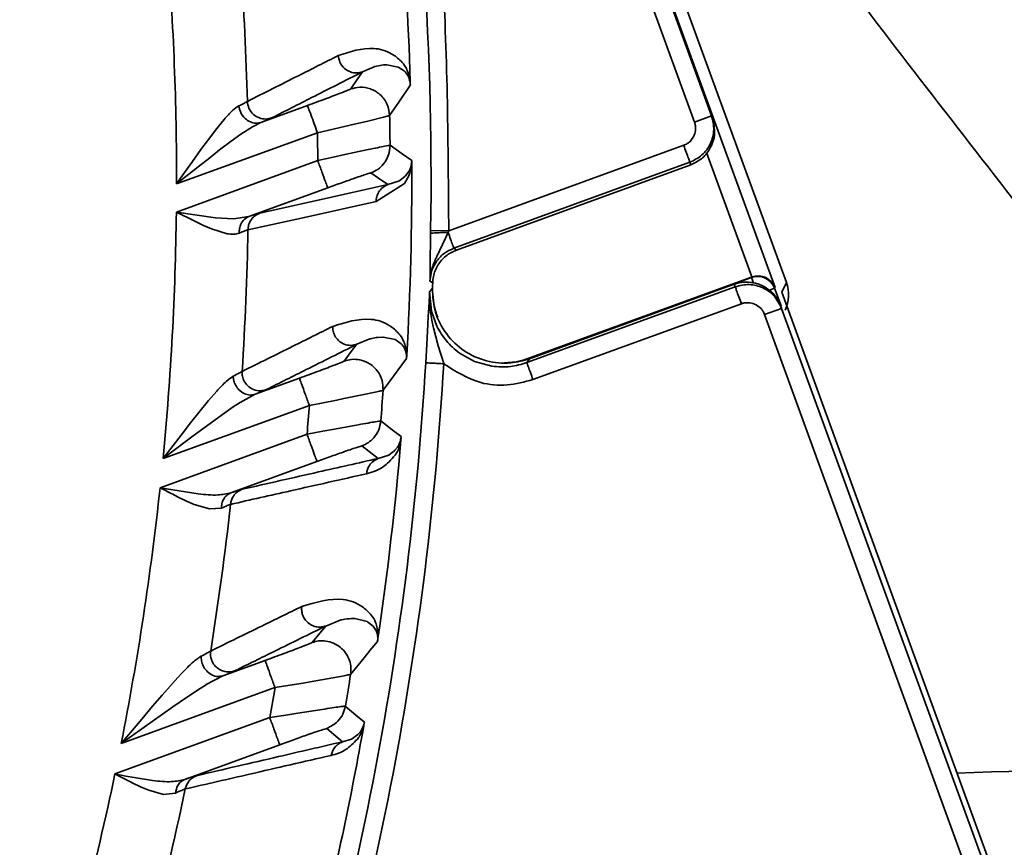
# Model space of a CAD drawing. Header units: millimetres. Extents: x -10540 to 6039, y -7467 to 6433.
# Tile 27 of 236: x -4421 to -4394, y -1933 to -1910. Entities that reach past the tile are written whole.
import ezdxf

# ---------------------------------------------------------------- set-up
doc = ezdxf.new("R2010")
doc.units = ezdxf.units.MM
doc.header["$LTSCALE"] = 8

msp = doc.modelspace()

# ---------------------------------------------------------------- linework, layer by layer
at = {"linetype": 'Continuous', "lineweight": 35}
for p, q in [((-4400.146, -1917.707), (-4434.674, -1822.842)), ((-4425.066, -1850.234), (-4400.458, -1917.843)), ((-4402.681, -1913.275), (-4423.832, -1855.162)), ((-4423.362, -1854.991), (-4402.211, -1913.104)), ((-4411.526, -1911.748), (-4411.85, -1911.889)), ((-4411.511, -1911.743), (-4411.526, -1911.748)), ((-4411.363, -1911.71), (-4411.511, -1911.743)), ((-4411.264, -1911.699), (-4411.363, -1911.71)), ((-4411.199, -1911.696), (-4411.264, -1911.699)), ((-4411.172, -1911.696), (-4411.199, -1911.696)), ((-4410.866, -1911.755), (-4411.172, -1911.696)), ((-4410.842, -1911.766), (-4410.866, -1911.755)), ((-4410.698, -1911.862), (-4410.842, -1911.767)), ((-4410.673, -1911.886), (-4410.698, -1911.862)), ((-4410.612, -1911.96), (-4410.673, -1911.885)), ((-4410.593, -1911.995), (-4410.612, -1911.963)), ((-4414.654, -1913.286), (-4413.364, -1912.816)), ((-4411.099, -1913.096), (-4411.264, -1913.142)), ((-4402.681, -1913.275), (-4402.211, -1913.104)), ((-4402.211, -1913.104), (-4402.186, -1913.172)), ((-4415.867, -1913.45), (-4415.666, -1913.206)), ((-4414.654, -1913.286), (-4414.887, -1913.404)), ((-4412.155, -1913.355), (-4412.343, -1913.398)), ((-4411.702, -1913.249), (-4412.155, -1913.355)), ((-4411.264, -1913.142), (-4411.702, -1913.249)), ((-4413.091, -1913.568), (-4416.981, -1914.984)), ((-4416.102, -1913.756), (-4415.867, -1913.45)), ((-4415.206, -1913.612), (-4415.473, -1913.806)), ((-4414.887, -1913.404), (-4415.206, -1913.612)), ((-4412.343, -1913.398), (-4413.091, -1913.568)), ((-4416.306, -1914.033), (-4416.102, -1913.756)), ((-4415.473, -1913.806), (-4415.791, -1914.046)), ((-4409.467, -1916.277), (-4402.98, -1913.916)), ((-4416.539, -1914.36), (-4416.306, -1914.033)), ((-4415.791, -1914.046), (-4416.065, -1914.259)), ((-4412.658, -1914.246), (-4412.332, -1914.175)), ((-4412.332, -1914.175), (-4411.691, -1914.037)), ((-4401.096, -1917.552), (-4402.346, -1914.118)), ((-4416.986, -1915.76), (-4413.083, -1914.339)), ((-4416.733, -1914.635), (-4416.539, -1914.36)), ((-4416.065, -1914.259), (-4416.383, -1914.51)), ((-4413.083, -1914.339), (-4412.658, -1914.246)), ((-4402.809, -1914.386), (-4409.326, -1916.758)), ((-4402.784, -1914.454), (-4409.255, -1916.809)), ((-4402.784, -1914.454), (-4402.809, -1914.386)), ((-4416.383, -1914.51), (-4416.981, -1914.984)), ((-4416.981, -1914.984), (-4416.733, -1914.635)), ((-4410.648, -1914.749), (-4410.573, -1914.652)), ((-4410.574, -1914.651), (-4410.566, -1914.636)), ((-4410.688, -1914.973), (-4411.472, -1915.467)), ((-4411.147, -1915.001), (-4410.828, -1914.894)), ((-4410.828, -1914.894), (-4410.814, -1914.886)), ((-4410.814, -1914.886), (-4410.665, -1914.766)), ((-4410.57, -1914.764), (-4410.688, -1914.973)), ((-4410.664, -1914.767), (-4410.647, -1914.749)), ((-4412.809, -1915.091), (-4414.985, -1915.883)), ((-4416.491, -1916.007), (-4416.986, -1915.76)), ((-4416.986, -1915.76), (-4415.906, -1915.916)), ((-4416.235, -1916.128), (-4416.491, -1916.007)), ((-4415.906, -1915.916), (-4415.408, -1915.943)), ((-4415.408, -1915.943), (-4414.985, -1915.883)), ((-4416.016, -1916.223), (-4416.235, -1916.128)), ((-4415.586, -1916.357), (-4416.016, -1916.223)), ((-4409.467, -1916.277), (-4409.967, -1916.269)), ((-4409.483, -1916.328), (-4409.794, -1916.983)), ((-4409.982, -1917.413), (-4409.979, -1917.12)), ((-4409.904, -1917.65), (-4409.911, -1917.854)), ((-4407.408, -1919.85), (-4401.104, -1917.555)), ((-4407.343, -1919.835), (-4401.11, -1917.567)), ((-4401.11, -1917.567), (-4401.104, -1917.555)), ((-4401.11, -1917.567), (-4401.057, -1917.711)), ((-4400.269, -1917.971), (-4400.146, -1917.707)), ((-4409.994, -1917.966), (-4409.992, -1918.257)), ((-4409.994, -1917.966), (-4409.942, -1918.498)), ((-4407.312, -1919.917), (-4401.558, -1917.823)), ((-4407.235, -1919.812), (-4401.583, -1917.754)), ((-4407.228, -1919.803), (-4401.585, -1917.749)), ((-4401.558, -1917.823), (-4401.583, -1917.754)), ((-4400.469, -1917.865), (-4400.611, -1917.917)), ((-4400.303, -1918.346), (-4400.538, -1917.979)), ((-4400.458, -1917.843), (-4400.469, -1917.865)), ((-4400.469, -1917.865), (-4400.293, -1918.349)), ((-4400.269, -1917.971), (-4393.366, -1936.936)), ((-4409.992, -1918.257), (-4409.976, -1918.466)), ((-4410.03, -1918.642), (-4410.017, -1918.403)), ((-4409.976, -1918.466), (-4409.936, -1918.747)), ((-4409.942, -1918.498), (-4409.793, -1918.914)), ((-4401.387, -1918.292), (-4407.141, -1920.387)), ((-4400.746, -1918.591), (-4400.276, -1918.42)), ((-4400.301, -1918.352), (-4400.276, -1918.42)), ((-4400.276, -1918.42), (-4394.679, -1933.798)), ((-4410.043, -1918.866), (-4410.03, -1918.642)), ((-4409.936, -1918.747), (-4409.891, -1918.962)), ((-4409.772, -1918.66), (-4409.792, -1918.607)), ((-4395.149, -1933.969), (-4400.746, -1918.591)), ((-4410.073, -1919.408), (-4410.043, -1918.866)), ((-4409.89, -1918.961), (-4409.756, -1919.453)), ((-4411.647, -1919.261), (-4412.004, -1919.412)), ((-4411.629, -1919.257), (-4411.647, -1919.262)), ((-4411.47, -1919.224), (-4411.629, -1919.257)), ((-4411.432, -1919.22), (-4411.47, -1919.224)), ((-4411.294, -1919.212), (-4411.432, -1919.22)), ((-4411.28, -1919.213), (-4411.294, -1919.212)), ((-4410.947, -1919.283), (-4411.28, -1919.213)), ((-4410.922, -1919.295), (-4410.947, -1919.283)), ((-4410.778, -1919.399), (-4410.922, -1919.296)), ((-4410.754, -1919.424), (-4410.778, -1919.399)), ((-4410.696, -1919.504), (-4410.754, -1919.423)), ((-4410.679, -1919.54), (-4410.696, -1919.506)), ((-4410.103, -1919.922), (-4410.073, -1919.408)), ((-4409.755, -1919.453), (-4409.606, -1919.945)), ((-4409.171, -1919.656), (-4408.752, -1919.889)), ((-4408.752, -1919.889), (-4408.274, -1920.018)), ((-4414.812, -1920.793), (-4413.588, -1920.347)), ((-4416.098, -1920.968), (-4415.873, -1920.71)), ((-4416.364, -1921.291), (-4416.098, -1920.968)), ((-4414.812, -1920.793), (-4415.228, -1921.019)), ((-4412.556, -1920.951), (-4413.315, -1921.099)), ((-4412.365, -1920.913), (-4412.556, -1920.951)), ((-4411.902, -1920.819), (-4412.365, -1920.913)), ((-4411.451, -1920.723), (-4411.902, -1920.819)), ((-4413.315, -1921.099), (-4417.354, -1922.569)), ((-4415.417, -1921.143), (-4415.708, -1921.346)), ((-4415.228, -1921.019), (-4415.417, -1921.143)), ((-4416.593, -1921.581), (-4416.364, -1921.291)), ((-4415.708, -1921.346), (-4416.056, -1921.597)), ((-4416.856, -1921.922), (-4416.593, -1921.581)), ((-4416.056, -1921.598), (-4416.523, -1921.943)), ((-4412.946, -1921.815), (-4412.618, -1921.753)), ((-4412.618, -1921.753), (-4411.963, -1921.633)), ((-4417.436, -1923.373), (-4413.378, -1921.896)), ((-4416.703, -1922.078), (-4417.354, -1922.569)), ((-4417.075, -1922.208), (-4416.856, -1921.922)), ((-4416.523, -1921.943), (-4416.703, -1922.078)), ((-4413.378, -1921.896), (-4412.946, -1921.815)), ((-4417.354, -1922.569), (-4417.075, -1922.208)), ((-4410.986, -1922.371), (-4410.953, -1922.339)), ((-4410.953, -1922.338), (-4410.88, -1922.251)), ((-4410.881, -1922.25), (-4410.872, -1922.236)), ((-4411.413, -1922.564), (-4411.124, -1922.469)), ((-4411.125, -1922.469), (-4411.111, -1922.461)), ((-4411.11, -1922.462), (-4410.987, -1922.37)), ((-4413.104, -1922.648), (-4415.48, -1923.513)), ((-4417.436, -1923.373), (-4416.381, -1923.545)), ((-4416.704, -1923.74), (-4416.953, -1923.62)), ((-4416.491, -1923.832), (-4416.704, -1923.74)), ((-4416.073, -1923.956), (-4416.49, -1923.832)), ((-4415.743, -1923.934), (-4416.073, -1923.956)), ((-4412.467, -1927.031), (-4412.863, -1927.191)), ((-4412.463, -1927.03), (-4412.467, -1927.031)), ((-4412.056, -1926.987), (-4412.086, -1926.986)), ((-4411.723, -1927.068), (-4412.056, -1926.987)), ((-4411.698, -1927.082), (-4411.723, -1927.068)), ((-4411.554, -1927.194), (-4411.698, -1927.082)), ((-4411.531, -1927.22), (-4411.554, -1927.194)), ((-4411.476, -1927.305), (-4411.531, -1927.22)), ((-4411.461, -1927.342), (-4411.477, -1927.307)), ((-4415.702, -1928.566), (-4414.536, -1928.141)), ((-4416.945, -1928.613), (-4416.823, -1928.483)), ((-4415.702, -1928.566), (-4416.16, -1928.81)), ((-4412.355, -1928.565), (-4412.821, -1928.65)), ((-4417.38, -1929.103), (-4416.945, -1928.613)), ((-4416.16, -1928.811), (-4416.373, -1928.945)), ((-4413.489, -1928.765), (-4414.263, -1928.893)), ((-4413.295, -1928.732), (-4413.489, -1928.765)), ((-4412.821, -1928.65), (-4413.295, -1928.732)), ((-4414.263, -1928.893), (-4418.511, -1930.439)), ((-4417.642, -1929.408), (-4417.38, -1929.103)), ((-4416.373, -1928.945), (-4416.88, -1929.286)), ((-4417.943, -1929.763), (-4417.642, -1929.408)), ((-4416.88, -1929.286), (-4417.08, -1929.424)), ((-4417.08, -1929.424), (-4418.511, -1930.439)), ((-4414.407, -1929.72), (-4413.968, -1929.65)), ((-4413.968, -1929.65), (-4413.635, -1929.598)), ((-4413.635, -1929.598), (-4412.965, -1929.494)), ((-4418.681, -1931.276), (-4414.407, -1929.72)), ((-4418.195, -1930.064), (-4417.943, -1929.763)), ((-4418.511, -1930.439), (-4418.195, -1930.064)), ((-4412.125, -1930.298), (-4412.01, -1930.217)), ((-4412.009, -1930.217), (-4411.977, -1930.188)), ((-4411.978, -1930.188), (-4411.907, -1930.11)), ((-4411.907, -1930.109), (-4411.898, -1930.097)), ((-4414.134, -1930.472), (-4416.754, -1931.426)), ((-4412.397, -1930.389), (-4412.152, -1930.312)), ((-4412.153, -1930.312), (-4412.125, -1930.297)), ((-4418.681, -1931.276), (-4418.383, -1931.334)), ((-4418.382, -1931.334), (-4418.155, -1931.378)), ((-4417.96, -1931.638), (-4418.205, -1931.521)), ((-4418.155, -1931.378), (-4417.644, -1931.46)), ((-4417.75, -1931.726), (-4417.96, -1931.638)), ((-4417.34, -1931.84), (-4417.75, -1931.726)), ((-4417.01, -1931.805), (-4417.34, -1931.84))]:
    msp.add_line(p, q, dxfattribs=at)
at = {"linetype": 'Continuous', "lineweight": 35, "flags": 128}
for points in [[(-4412.172, -1912.361), (-4411.991, -1912.096), (-4411.85, -1911.889)], [(-4410.526, -1912.248), (-4410.846, -1912.723), (-4411.099, -1913.096)], [(-4411.086, -1913.917), (-4410.752, -1914.152), (-4410.489, -1914.336)], [(-4411.147, -1915.001), (-4411.407, -1914.82), (-4411.613, -1914.677)], [(-4414.686, -1915.791), (-4412.703, -1915.348), (-4411.147, -1915.001)], [(-4411.472, -1915.467), (-4413.452, -1915.906), (-4415.01, -1916.252)], [(-4409.326, -1916.758), (-4409.287, -1916.787), (-4409.255, -1916.809)], [(-4409.913, -1917.716), (-4409.953, -1917.688), (-4409.984, -1917.665)], [(-4409.994, -1917.966), (-4409.951, -1917.909), (-4409.918, -1917.863)], [(-4412.352, -1919.875), (-4412.157, -1919.615), (-4412.004, -1919.412)], [(-4410.631, -1919.805), (-4410.993, -1920.295), (-4411.28, -1920.681)], [(-4407.228, -1919.803), (-4407.608, -1919.9), (-4407.94, -1919.923)], [(-4407.235, -1919.812), (-4407.278, -1919.871), (-4407.312, -1919.917)], [(-4411.342, -1921.529), (-4411.028, -1921.771), (-4410.781, -1921.96)], [(-4411.413, -1922.564), (-4411.666, -1922.371), (-4411.866, -1922.219)], [(-4413.239, -1927.647), (-4413.028, -1927.391), (-4412.863, -1927.191)], [(-4412.322, -1929.405), (-4412.027, -1929.653), (-4411.796, -1929.848)], [(-4412.397, -1930.389), (-4412.643, -1930.183), (-4412.836, -1930.021)]]:
    msp.add_lwpolyline(points, dxfattribs=at)
at = {"color": 4}
msp.add_circle((-4390.826, -2053.666), 496.895, dxfattribs=at)
at = {"linetype": 'Continuous', "lineweight": 35}
for centre, radius, start, end in [((-4497.359, -1914.829), 87.404, 359.05628, 20), ((-4497.359, -1914.829), 86.872, 1.75985, 5.14653), ((-4497.359, -1914.829), 80.378, 359.88981, 4.58601), ((-4497.359, -1914.829), 82.361, 1.47822, 4.11444), ((-4497.359, -1914.829), 86.278, 0.60564, 1.15109), ((-4497.359, -1914.829), 84.278, 0.33308, 0.85759), ((-4497.359, -1914.829), 86.872, 356.77339, 0.2661), ((-4497.359, -1914.829), 80.378, 354.47436, 359.33644), ((-4497.359, -1914.829), 82.361, 356.28746, 359.01031), ((-4400.939, -1918.037), 0.5, 20.0204, 109.9796), ((-4407.913, -1917.923), 2, 178.0188, 200), ((-4497.359, -1914.829), 87.404, 341.78945, 356.65967), ((-4497.359, -1914.829), 87.904, 341.78945, 356.65967), ((-4497.359, -1914.829), 86.278, 355.54609, 356.11098), ((-4497.359, -1914.829), 84.278, 355.19002, 355.73385), ((-4497.359, -1914.829), 86.872, 351.59195, 355.23208), ((-4497.359, -1914.829), 80.378, 348.80159, 353.89815), ((-4497.359, -1914.829), 82.361, 350.88059, 353.72481), ((-4497.359, -1914.829), 86.278, 350.27393, 350.86565), ((-4497.359, -1914.829), 84.278, 349.82327, 350.3939), ((-4497.359, -1914.829), 86.872, 346.14216, 349.98451), ((-4497.359, -1914.829), 80.378, 342.76457, 348.19321), ((-4390.826, -2053.666), 122.5, 85.02152, 92.15608), ((-4497.359, -1914.829), 82.361, 345.17202, 348.18582)]:
    msp.add_arc(centre, radius, start, end, dxfattribs=at)
for centre, major_axis, ratio, start_param, end_param in [((-4401.241, -1918.694), (-0.342, 0.94), 0.999848, 4.712389, 6.283185), ((-4400.933, -1918.025), (-0.211, -0.453), 0.999695, 3.909691, 3.926839), ((-4400.928, -1918.014), (0.501, -0.022), 0.975619, 0.401502, 1.954846), ((-4401.085, -1918.049), (0.423, 0.907), 0.999695, 4.712389, 5.497939)]:
    msp.add_ellipse(centre, major_axis=major_axis, ratio=ratio, start_param=start_param, end_param=end_param, dxfattribs=at)
for points, knots in [([(-4414.756, -1884.764), (-4413.813, -1887.613), (-4411.926, -1893.31), (-4410.359, -1901.533), (-4409.513, -1909.206), (-4409.482, -1913.92), (-4409.467, -1916.277)], [0, 0, 0, 0, 0.2799798, 0.559959, 0.7799796, 1, 1, 1, 1]), ([(-4393.893, -1915.394), (-4395.716, -1913.052), (-4399.362, -1908.367), (-4404.248, -1901.457), (-4407.18, -1896.814), (-4408.526, -1894.681)], [0, 0, 0, 0, 0.350916, 0.701824, 1, 1, 1, 1]), ([(-4415.025, -1912.705), (-4414.556, -1912.468), (-4413.718, -1912.045), (-4412.883, -1911.624), (-4412.516, -1911.439)], [0, 0, 0, 0, 0.56, 1, 1, 1, 1]), ([(-4412.516, -1911.439), (-4412.191, -1911.33), (-4411.703, -1911.167), (-4411.119, -1911.318), (-4410.824, -1911.544), (-4410.674, -1911.714), (-4410.599, -1911.879), (-4410.562, -1911.986), (-4410.541, -1912.063), (-4410.533, -1912.127), (-4410.529, -1912.158)], [0, 0, 0, 0, 0.499682, 0.749328, 0.874501, 0.937232, 0.968528, 0.984275, 0.992093, 1, 1, 1, 1]), ([(-4411.85, -1911.889), (-4411.902, -1911.902), (-4412.011, -1911.93), (-4412.188, -1911.899), (-4412.357, -1911.8), (-4412.484, -1911.637), (-4412.506, -1911.502), (-4412.516, -1911.439)], [0, 0, 0, 0, 0.172518, 0.364317, 0.565169, 0.794776, 1, 1, 1, 1]), ([(-4411.85, -1911.889), (-4412.317, -1912.126), (-4413.151, -1912.55), (-4413.99, -1912.975), (-4414.359, -1913.162)], [0, 0, 0, 0, 0.56, 1, 1, 1, 1]), ([(-4410.526, -1912.248), (-4410.526, -1912.243), (-4410.527, -1912.231), (-4410.529, -1912.206), (-4410.535, -1912.158), (-4410.557, -1912.064), (-4410.577, -1912.025), (-4410.593, -1911.995)], [0, 0, 0, 0, 0.023086, 0.048094, 0.109795, 0.300797, 1, 1, 1, 1]), ([(-4410.528, -1912.161), (-4410.528, -1912.178), (-4410.527, -1912.209), (-4410.527, -1912.235), (-4410.526, -1912.248)], [0, 0, 0, 0, 0.513511, 1, 1, 1, 1]), ([(-4413.364, -1912.816), (-4413.196, -1912.755), (-4412.859, -1912.631), (-4412.468, -1912.483), (-4412.223, -1912.387), (-4412.189, -1912.369), (-4412.172, -1912.361)], [0, 0, 0, 0, 0.279827, 0.559175, 0.779396, 1, 1, 1, 1]), ([(-4412.172, -1912.361), (-4412.088, -1912.339), (-4411.909, -1912.292), (-4411.619, -1912.344), (-4411.345, -1912.505), (-4411.142, -1912.773), (-4411.113, -1912.993), (-4411.099, -1913.096)], [0, 0, 0, 0, 0.1721339, 0.3640597, 0.5653161, 0.7951789, 1, 1, 1, 1]), ([(-4415.666, -1913.206), (-4415.587, -1913.115), (-4415.445, -1912.95), (-4415.317, -1912.865), (-4415.261, -1912.827)], [0, 0, 0, 0, 0.55565, 1, 1, 1, 1]), ([(-4415.261, -1912.827), (-4415.204, -1912.799), (-4415.093, -1912.744), (-4415.048, -1912.717), (-4415.025, -1912.705)], [0, 0, 0, 0, 0.507907, 1, 1, 1, 1]), ([(-4414.654, -1913.286), (-4414.698, -1913.296), (-4414.793, -1913.318), (-4414.948, -1913.281), (-4415.1, -1913.18), (-4415.22, -1913.019), (-4415.248, -1912.888), (-4415.261, -1912.827)], [0, 0, 0, 0, 0.172993, 0.364634, 0.564988, 0.794278, 1, 1, 1, 1]), ([(-4414.359, -1913.162), (-4414.411, -1913.175), (-4414.521, -1913.203), (-4414.7, -1913.171), (-4414.87, -1913.071), (-4414.996, -1912.905), (-4415.016, -1912.769), (-4415.025, -1912.705)], [0, 0, 0, 0, 0.1723, 0.364171, 0.565252, 0.795005, 1, 1, 1, 1]), ([(-4413.364, -1912.816), (-4413.359, -1912.831), (-4413.348, -1912.862), (-4413.274, -1913.065), (-4413.182, -1913.316), (-4413.12, -1913.486), (-4413.091, -1913.568)], [0, 0, 0, 0, 0.270482, 0.562372, 0.789516, 1, 1, 1, 1]), ([(-4414.359, -1913.162), (-4414.391, -1913.177), (-4414.449, -1913.204), (-4414.591, -1913.261), (-4414.654, -1913.286)], [0, 0, 0, 0, 0.559592, 1, 1, 1, 1]), ([(-4402.186, -1913.172), (-4402.154, -1913.314), (-4402.088, -1913.603), (-4402.228, -1914.007), (-4402.474, -1914.305), (-4402.682, -1914.405), (-4402.784, -1914.454)], [0, 0, 0, 0, 0.274403, 0.560912, 0.785233, 1, 1, 1, 1]), ([(-4402.651, -1913.465), (-4402.652, -1913.428), (-4402.653, -1913.363), (-4402.672, -1913.302), (-4402.681, -1913.275)], [0, 0, 0, 0, 0.568067, 1, 1, 1, 1]), ([(-4402.815, -1913.817), (-4402.765, -1913.759), (-4402.676, -1913.657), (-4402.659, -1913.524), (-4402.651, -1913.465)], [0, 0, 0, 0, 0.5596658, 1, 1, 1, 1]), ([(-4411.691, -1914.037), (-4411.599, -1914.018), (-4411.42, -1913.98), (-4411.167, -1913.929), (-4411.118, -1913.922), (-4411.086, -1913.917)], [0, 0, 0, 0, 0.26236, 0.516628, 1, 1, 1, 1]), ([(-4411.086, -1913.917), (-4411.094, -1914.008), (-4411.11, -1914.192), (-4411.243, -1914.421), (-4411.417, -1914.589), (-4411.548, -1914.648), (-4411.613, -1914.677)], [0, 0, 0, 0, 0.274066, 0.561458, 0.785934, 1, 1, 1, 1]), ([(-4402.98, -1913.916), (-4402.947, -1913.902), (-4402.887, -1913.877), (-4402.837, -1913.835), (-4402.815, -1913.817)], [0, 0, 0, 0, 0.551602, 1, 1, 1, 1]), ([(-4402.98, -1913.916), (-4402.956, -1913.982), (-4402.906, -1914.119), (-4402.849, -1914.275), (-4402.815, -1914.368), (-4402.811, -1914.38), (-4402.809, -1914.386)], [0, 0, 0, 0, 0.270482, 0.562372, 0.789516, 1, 1, 1, 1]), ([(-4413.083, -1914.339), (-4413.044, -1914.445), (-4412.964, -1914.664), (-4412.873, -1914.915), (-4412.819, -1915.063), (-4412.812, -1915.082), (-4412.809, -1915.091)], [0, 0, 0, 0, 0.270482, 0.562372, 0.789516, 1, 1, 1, 1]), ([(-4410.488, -1914.427), (-4410.492, -1914.457), (-4410.499, -1914.529), (-4410.527, -1914.652), (-4410.552, -1914.716), (-4410.57, -1914.764)], [0, 0, 0, 0, 0.163716, 0.380408, 1, 1, 1, 1]), ([(-4410.565, -1914.636), (-4410.55, -1914.605), (-4410.529, -1914.559), (-4410.505, -1914.485), (-4410.494, -1914.425), (-4410.491, -1914.383), (-4410.489, -1914.356), (-4410.489, -1914.342), (-4410.489, -1914.336)], [0, 0, 0, 0, 0.530693, 0.787921, 0.90634, 0.95681, 0.978945, 1, 1, 1, 1]), ([(-4410.489, -1914.336), (-4410.489, -1914.349), (-4410.489, -1914.377), (-4410.488, -1914.409), (-4410.488, -1914.426)], [0, 0, 0, 0, 0.484421, 1, 1, 1, 1]), ([(-4411.613, -1914.677), (-4411.639, -1914.684), (-4411.693, -1914.697), (-4412.024, -1914.81), (-4412.412, -1914.947), (-4412.676, -1915.043), (-4412.809, -1915.091)], [0, 0, 0, 0, 0.279404, 0.559017, 0.779187, 1, 1, 1, 1]), ([(-4411.147, -1915.001), (-4411.197, -1915.025), (-4411.299, -1915.074), (-4411.402, -1915.199), (-4411.461, -1915.335), (-4411.468, -1915.423), (-4411.472, -1915.467)], [0, 0, 0, 0, 0.274231, 0.561417, 0.785769, 1, 1, 1, 1]), ([(-4414.686, -1915.791), (-4414.735, -1915.815), (-4414.836, -1915.863), (-4414.939, -1915.987), (-4414.999, -1916.121), (-4415.006, -1916.209), (-4415.01, -1916.252)], [0, 0, 0, 0, 0.274324, 0.561394, 0.785675, 1, 1, 1, 1]), ([(-4414.985, -1915.883), (-4414.906, -1915.857), (-4414.765, -1915.811), (-4414.71, -1915.797), (-4414.686, -1915.791)], [0, 0, 0, 0, 0.560347, 1, 1, 1, 1]), ([(-4414.985, -1915.883), (-4415.029, -1915.906), (-4415.119, -1915.952), (-4415.205, -1916.076), (-4415.25, -1916.212), (-4415.25, -1916.301), (-4415.25, -1916.345)], [0, 0, 0, 0, 0.273958, 0.561486, 0.786042, 1, 1, 1, 1]), ([(-4415.25, -1916.345), (-4415.298, -1916.358), (-4415.394, -1916.383), (-4415.521, -1916.366), (-4415.586, -1916.357)], [0, 0, 0, 0, 0.491522, 1, 1, 1, 1]), ([(-4415.01, -1916.252), (-4415.033, -1916.259), (-4415.079, -1916.275), (-4415.193, -1916.321), (-4415.25, -1916.345)], [0, 0, 0, 0, 0.493741, 1, 1, 1, 1]), ([(-4409.979, -1917.12), (-4409.978, -1917.004), (-4409.975, -1916.776), (-4409.97, -1916.497), (-4409.968, -1916.359)], [0, 0, 0, 0, 0.508354, 1, 1, 1, 1]), ([(-4409.968, -1916.359), (-4409.968, -1916.342), (-4409.967, -1916.312), (-4409.967, -1916.282), (-4409.967, -1916.269)], [0, 0, 0, 0, 0.560049, 1, 1, 1, 1]), ([(-4409.483, -1916.328), (-4409.551, -1916.328), (-4409.694, -1916.327), (-4409.855, -1916.335), (-4409.95, -1916.346), (-4409.962, -1916.355), (-4409.968, -1916.359)], [0, 0, 0, 0, 0.270859, 0.562275, 0.789139, 1, 1, 1, 1]), ([(-4409.467, -1916.277), (-4409.47, -1916.287), (-4409.475, -1916.304), (-4409.481, -1916.321), (-4409.483, -1916.328)], [0, 0, 0, 0, 0.5599974, 1, 1, 1, 1]), ([(-4409.483, -1916.328), (-4409.46, -1916.391), (-4409.413, -1916.519), (-4409.362, -1916.66), (-4409.332, -1916.742), (-4409.328, -1916.753), (-4409.326, -1916.758)], [0, 0, 0, 0, 0.274843, 0.566264, 0.791249, 1, 1, 1, 1]), ([(-4409.326, -1916.758), (-4409.417, -1916.8), (-4409.598, -1916.883), (-4409.803, -1917.104), (-4409.949, -1917.368), (-4409.972, -1917.566), (-4409.984, -1917.665)], [0, 0, 0, 0, 0.250222, 0.499981, 0.749798, 1, 1, 1, 1]), ([(-4409.255, -1916.809), (-4409.357, -1916.858), (-4409.561, -1916.956), (-4409.782, -1917.22), (-4409.893, -1917.487), (-4409.908, -1917.657), (-4409.913, -1917.716)], [0, 0, 0, 0, 0.283663, 0.567328, 0.85097, 1, 1, 1, 1]), ([(-4409.794, -1916.983), (-4409.842, -1917.084), (-4409.944, -1917.3), (-4409.97, -1917.539), (-4409.984, -1917.665)], [0, 0, 0, 0, 0.470593, 1, 1, 1, 1]), ([(-4409.984, -1917.665), (-4409.983, -1917.62), (-4409.983, -1917.539), (-4409.982, -1917.451), (-4409.982, -1917.413)], [0, 0, 0, 0, 0.565796, 1, 1, 1, 1]), ([(-4401.02, -1917.727), (-4401.095, -1917.709), (-4401.284, -1917.664), (-4401.472, -1917.717), (-4401.585, -1917.749)], [0, 0, 0, 0, 0.400198, 1, 1, 1, 1]), ([(-4410.017, -1918.403), (-4410.013, -1918.325), (-4410.005, -1918.178), (-4409.998, -1918.034), (-4409.994, -1917.966)], [0, 0, 0, 0, 0.525751, 1, 1, 1, 1]), ([(-4409.918, -1917.863), (-4409.903, -1918.089), (-4409.875, -1918.54), (-4409.551, -1919.15), (-4409.059, -1919.623), (-4408.436, -1919.902), (-4407.797, -1919.968), (-4407.408, -1919.86), (-4407.235, -1919.812)], [0, 0, 0, 0, 0.1726092, 0.3452208, 0.5177753, 0.6902817, 0.8627923, 1, 1, 1, 1]), ([(-4401.387, -1918.292), (-4401.411, -1918.226), (-4401.461, -1918.089), (-4401.518, -1917.933), (-4401.551, -1917.84), (-4401.556, -1917.828), (-4401.558, -1917.823)], [0, 0, 0, 0, 0.270482, 0.562372, 0.789516, 1, 1, 1, 1]), ([(-4401.197, -1918.263), (-4401.234, -1918.263), (-4401.298, -1918.264), (-4401.36, -1918.284), (-4401.387, -1918.292)], [0, 0, 0, 0, 0.568071, 1, 1, 1, 1]), ([(-4400.845, -1918.427), (-4400.902, -1918.377), (-4401.004, -1918.288), (-4401.138, -1918.27), (-4401.197, -1918.263)], [0, 0, 0, 0, 0.559682, 1, 1, 1, 1]), ([(-4400.746, -1918.591), (-4400.76, -1918.558), (-4400.785, -1918.499), (-4400.827, -1918.449), (-4400.845, -1918.427)], [0, 0, 0, 0, 0.551606, 1, 1, 1, 1]), ([(-4412.67, -1918.918), (-4412.315, -1918.805), (-4411.782, -1918.636), (-4411.176, -1918.816), (-4410.883, -1919.063), (-4410.74, -1919.245), (-4410.675, -1919.42), (-4410.645, -1919.531), (-4410.63, -1919.613), (-4410.627, -1919.681), (-4410.625, -1919.715)], [0, 0, 0, 0, 0.499635, 0.749381, 0.874463, 0.936942, 0.968305, 0.984187, 0.99207, 1, 1, 1, 1]), ([(-4415.171, -1920.162), (-4414.703, -1919.929), (-4413.866, -1919.514), (-4413.036, -1919.1), (-4412.67, -1918.918)], [0, 0, 0, 0, 0.56, 1, 1, 1, 1]), ([(-4412.004, -1919.412), (-4412.058, -1919.425), (-4412.172, -1919.454), (-4412.357, -1919.417), (-4412.512, -1919.319), (-4412.613, -1919.187), (-4412.665, -1919.052), (-4412.669, -1918.961), (-4412.67, -1918.918)], [0, 0, 0, 0, 0.170814, 0.362711, 0.564654, 0.721006, 0.867588, 1, 1, 1, 1]), ([(-4409.793, -1918.914), (-4409.714, -1919.055), (-4409.552, -1919.34), (-4409.299, -1919.55), (-4409.171, -1919.656)], [0, 0, 0, 0, 0.492471, 1, 1, 1, 1]), ([(-4412.004, -1919.412), (-4412.469, -1919.645), (-4413.3, -1920.061), (-4414.137, -1920.48), (-4414.505, -1920.664)], [0, 0, 0, 0, 0.56, 1, 1, 1, 1]), ([(-4410.631, -1919.805), (-4410.63, -1919.799), (-4410.63, -1919.787), (-4410.629, -1919.761), (-4410.631, -1919.711), (-4410.646, -1919.613), (-4410.664, -1919.572), (-4410.679, -1919.54)], [0, 0, 0, 0, 0.022435, 0.046853, 0.107707, 0.298265, 1, 1, 1, 1]), ([(-4413.588, -1920.347), (-4413.416, -1920.284), (-4413.072, -1920.158), (-4412.667, -1920.005), (-4412.407, -1919.903), (-4412.37, -1919.885), (-4412.352, -1919.875)], [0, 0, 0, 0, 0.2802851, 0.5602349, 0.7800425, 1, 1, 1, 1]), ([(-4411.28, -1920.681), (-4411.283, -1920.59), (-4411.289, -1920.398), (-4411.431, -1920.124), (-4411.655, -1919.928), (-4411.909, -1919.834), (-4412.142, -1919.817), (-4412.284, -1919.856), (-4412.352, -1919.875)], [0, 0, 0, 0, 0.1703917, 0.3624133, 0.5647877, 0.7214046, 0.8679637, 1, 1, 1, 1]), ([(-4410.625, -1919.719), (-4410.626, -1919.735), (-4410.628, -1919.766), (-4410.63, -1919.792), (-4410.631, -1919.805)], [0, 0, 0, 0, 0.51307, 1, 1, 1, 1]), ([(-4415.418, -1920.294), (-4415.359, -1920.264), (-4415.242, -1920.204), (-4415.194, -1920.176), (-4415.171, -1920.162)], [0, 0, 0, 0, 0.509464, 1, 1, 1, 1]), ([(-4414.505, -1920.664), (-4414.559, -1920.678), (-4414.674, -1920.707), (-4414.861, -1920.669), (-4415.016, -1920.569), (-4415.117, -1920.434), (-4415.168, -1920.298), (-4415.17, -1920.206), (-4415.171, -1920.162)], [0, 0, 0, 0, 0.170541, 0.362519, 0.56474, 0.721263, 0.867831, 1, 1, 1, 1]), ([(-4410.103, -1919.922), (-4410.094, -1919.923), (-4410.073, -1919.924), (-4409.938, -1919.932), (-4409.772, -1919.941), (-4409.659, -1919.948), (-4409.604, -1919.951)], [0, 0, 0, 0, 0.270482, 0.562372, 0.789516, 1, 1, 1, 1]), ([(-4407.141, -1920.387), (-4407.377, -1920.45), (-4407.849, -1920.576), (-4408.742, -1920.498), (-4409.277, -1920.159), (-4409.604, -1919.951)], [0, 0, 0, 0, 0.280731, 0.560872, 1, 1, 1, 1]), ([(-4408.274, -1920.018), (-4408.103, -1920.031), (-4407.776, -1920.055), (-4407.461, -1919.962), (-4407.312, -1919.917)], [0, 0, 0, 0, 0.523558, 1, 1, 1, 1]), ([(-4407.141, -1920.387), (-4407.165, -1920.321), (-4407.215, -1920.184), (-4407.272, -1920.027), (-4407.305, -1919.935), (-4407.31, -1919.923), (-4407.312, -1919.917)], [0, 0, 0, 0, 0.270482, 0.562372, 0.789516, 1, 1, 1, 1]), ([(-4415.873, -1920.71), (-4415.783, -1920.61), (-4415.623, -1920.433), (-4415.481, -1920.336), (-4415.418, -1920.294)], [0, 0, 0, 0, 0.560212, 1, 1, 1, 1]), ([(-4414.812, -1920.793), (-4414.858, -1920.803), (-4414.955, -1920.825), (-4415.116, -1920.782), (-4415.254, -1920.684), (-4415.349, -1920.554), (-4415.404, -1920.424), (-4415.414, -1920.336), (-4415.418, -1920.294)], [0, 0, 0, 0, 0.171477, 0.363177, 0.564446, 0.720382, 0.866997, 1, 1, 1, 1]), ([(-4413.315, -1921.099), (-4413.353, -1920.993), (-4413.433, -1920.774), (-4413.524, -1920.524), (-4413.578, -1920.376), (-4413.585, -1920.356), (-4413.588, -1920.347)], [0, 0, 0, 0, 0.270482, 0.562372, 0.789516, 1, 1, 1, 1]), ([(-4414.505, -1920.664), (-4414.54, -1920.68), (-4414.601, -1920.708), (-4414.748, -1920.767), (-4414.812, -1920.793)], [0, 0, 0, 0, 0.560322, 1, 1, 1, 1]), ([(-4411.28, -1920.681), (-4411.289, -1920.684), (-4411.307, -1920.691), (-4411.403, -1920.712), (-4411.451, -1920.723)], [0, 0, 0, 0, 0.491577, 1, 1, 1, 1]), ([(-4411.963, -1921.633), (-4411.868, -1921.616), (-4411.683, -1921.584), (-4411.424, -1921.538), (-4411.375, -1921.533), (-4411.342, -1921.529)], [0, 0, 0, 0, 0.265567, 0.520761, 1, 1, 1, 1]), ([(-4411.342, -1921.529), (-4411.356, -1921.612), (-4411.385, -1921.782), (-4411.518, -1921.987), (-4411.684, -1922.137), (-4411.806, -1922.192), (-4411.866, -1922.219)], [0, 0, 0, 0, 0.2748967, 0.5612501, 0.7851031, 1, 1, 1, 1]), ([(-4413.378, -1921.896), (-4413.34, -1922.002), (-4413.26, -1922.221), (-4413.169, -1922.471), (-4413.115, -1922.619), (-4413.108, -1922.639), (-4413.104, -1922.648)], [0, 0, 0, 0, 0.270482, 0.562372, 0.789516, 1, 1, 1, 1]), ([(-4410.788, -1922.051), (-4410.796, -1922.091), (-4410.849, -1922.345), (-4411.021, -1922.566), (-4411.325, -1922.874), (-4411.582, -1922.945), (-4411.735, -1922.987)], [0, 0, 0, 0, 0.0241737, 0.1564318, 0.4944293, 1, 1, 1, 1]), ([(-4410.871, -1922.237), (-4410.856, -1922.208), (-4410.834, -1922.166), (-4410.806, -1922.097), (-4410.792, -1922.041), (-4410.786, -1922.003), (-4410.783, -1921.979), (-4410.782, -1921.966), (-4410.781, -1921.96)], [0, 0, 0, 0, 0.5299563, 0.7872923, 0.905085, 0.955785, 0.978371, 1, 1, 1, 1]), ([(-4410.781, -1921.96), (-4410.782, -1921.974), (-4410.784, -1922.001), (-4410.787, -1922.033), (-4410.788, -1922.05)], [0, 0, 0, 0, 0.484591, 1, 1, 1, 1]), ([(-4411.866, -1922.219), (-4411.895, -1922.226), (-4411.952, -1922.24), (-4412.3, -1922.36), (-4412.699, -1922.501), (-4412.969, -1922.599), (-4413.104, -1922.648)], [0, 0, 0, 0, 0.278986, 0.558173, 0.778846, 1, 1, 1, 1]), ([(-4415.17, -1923.416), (-4414.467, -1923.257), (-4413.213, -1922.972), (-4411.963, -1922.688), (-4411.413, -1922.564)], [0, 0, 0, 0, 0.56, 1, 1, 1, 1]), ([(-4411.413, -1922.564), (-4411.459, -1922.586), (-4411.554, -1922.631), (-4411.654, -1922.743), (-4411.716, -1922.865), (-4411.729, -1922.947), (-4411.735, -1922.987)], [0, 0, 0, 0, 0.275035, 0.561216, 0.784965, 1, 1, 1, 1]), ([(-4411.735, -1922.987), (-4412.435, -1923.144), (-4413.685, -1923.425), (-4414.94, -1923.707), (-4415.491, -1923.832)], [0, 0, 0, 0, 0.5600002, 1, 1, 1, 1]), ([(-4416.953, -1923.62), (-4417.011, -1923.591), (-4417.17, -1923.51), (-4417.333, -1923.426), (-4417.436, -1923.373)], [0, 0, 0, 0, 0.363796, 1, 1, 1, 1]), ([(-4415.17, -1923.416), (-4415.216, -1923.438), (-4415.31, -1923.482), (-4415.408, -1923.592), (-4415.471, -1923.712), (-4415.485, -1923.792), (-4415.491, -1923.832)], [0, 0, 0, 0, 0.275163, 0.561184, 0.784837, 1, 1, 1, 1]), ([(-4415.48, -1923.513), (-4415.398, -1923.486), (-4415.253, -1923.438), (-4415.195, -1923.423), (-4415.17, -1923.416)], [0, 0, 0, 0, 0.5603954, 1, 1, 1, 1]), ([(-4416.381, -1923.545), (-4416.194, -1923.563), (-4415.86, -1923.596), (-4415.596, -1923.538), (-4415.48, -1923.513)], [0, 0, 0, 0, 0.558576, 1, 1, 1, 1]), ([(-4415.48, -1923.513), (-4415.521, -1923.533), (-4415.604, -1923.575), (-4415.687, -1923.687), (-4415.735, -1923.81), (-4415.74, -1923.893), (-4415.743, -1923.934)], [0, 0, 0, 0, 0.274714, 0.561296, 0.785286, 1, 1, 1, 1]), ([(-4415.491, -1923.832), (-4415.515, -1923.84), (-4415.564, -1923.857), (-4415.682, -1923.908), (-4415.743, -1923.934)], [0, 0, 0, 0, 0.491763, 1, 1, 1, 1]), ([(-4413.525, -1926.652), (-4413.135, -1926.535), (-4412.55, -1926.36), (-4411.924, -1926.574), (-4411.634, -1926.841), (-4411.499, -1927.037), (-4411.446, -1927.22), (-4411.425, -1927.335), (-4411.416, -1927.42), (-4411.419, -1927.491), (-4411.421, -1927.527)], [0, 0, 0, 0, 0.499735, 0.749638, 0.874741, 0.937364, 0.9686, 0.984294, 0.992083, 1, 1, 1, 1]), ([(-4416.039, -1927.883), (-4415.568, -1927.652), (-4414.726, -1927.241), (-4413.892, -1926.832), (-4413.525, -1926.652)], [0, 0, 0, 0, 0.559999, 1, 1, 1, 1]), ([(-4412.863, -1927.191), (-4412.899, -1927.201), (-4412.974, -1927.223), (-4413.099, -1927.22), (-4413.228, -1927.185), (-4413.347, -1927.113), (-4413.442, -1927.011), (-4413.503, -1926.891), (-4413.532, -1926.769), (-4413.527, -1926.689), (-4413.525, -1926.652)], [0, 0, 0, 0, 0.110459, 0.232498, 0.363694, 0.5, 0.636306, 0.767502, 0.889541, 1, 1, 1, 1]), ([(-4412.863, -1927.191), (-4413.33, -1927.422), (-4414.165, -1927.834), (-4415.008, -1928.249), (-4415.379, -1928.431)], [0, 0, 0, 0, 0.56, 1, 1, 1, 1]), ([(-4412.086, -1926.986), (-4412.17, -1926.988), (-4412.279, -1926.991), (-4412.405, -1927.016), (-4412.447, -1927.026), (-4412.463, -1927.03)], [0, 0, 0, 0, 0.667657, 0.875732, 1, 1, 1, 1]), ([(-4411.434, -1927.616), (-4411.433, -1927.61), (-4411.431, -1927.597), (-4411.429, -1927.571), (-4411.426, -1927.519), (-4411.433, -1927.419), (-4411.449, -1927.376), (-4411.461, -1927.342)], [0, 0, 0, 0, 0.0218629, 0.0457606, 0.1058673, 0.2960285, 1, 1, 1, 1]), ([(-4414.536, -1928.141), (-4414.36, -1928.077), (-4414.008, -1927.948), (-4413.584, -1927.788), (-4413.301, -1927.678), (-4413.26, -1927.658), (-4413.239, -1927.647)], [0, 0, 0, 0, 0.279888, 0.559469, 0.779687, 1, 1, 1, 1]), ([(-4412.176, -1928.526), (-4412.17, -1928.465), (-4412.158, -1928.337), (-4412.2, -1928.137), (-4412.296, -1927.942), (-4412.449, -1927.774), (-4412.643, -1927.656), (-4412.853, -1927.598), (-4413.057, -1927.594), (-4413.18, -1927.63), (-4413.239, -1927.647)], [0, 0, 0, 0, 0.110085, 0.232023, 0.363377, 0.5, 0.636623, 0.767977, 0.889915, 1, 1, 1, 1]), ([(-4411.434, -1927.616), (-4411.572, -1927.785), (-4411.817, -1928.088), (-4412.066, -1928.392), (-4412.176, -1928.526)], [0, 0, 0, 0, 0.560001, 1, 1, 1, 1]), ([(-4411.421, -1927.532), (-4411.423, -1927.547), (-4411.428, -1927.577), (-4411.432, -1927.603), (-4411.434, -1927.616)], [0, 0, 0, 0, 0.512504, 1, 1, 1, 1]), ([(-4416.823, -1928.483), (-4416.729, -1928.384), (-4416.546, -1928.192), (-4416.383, -1928.08), (-4416.304, -1928.026)], [0, 0, 0, 0, 0.51275, 1, 1, 1, 1]), ([(-4416.304, -1928.026), (-4416.24, -1927.993), (-4416.117, -1927.929), (-4416.065, -1927.898), (-4416.039, -1927.883)], [0, 0, 0, 0, 0.511771, 1, 1, 1, 1]), ([(-4415.702, -1928.566), (-4415.749, -1928.576), (-4415.849, -1928.598), (-4416.014, -1928.549), (-4416.155, -1928.439), (-4416.248, -1928.299), (-4416.297, -1928.16), (-4416.302, -1928.069), (-4416.304, -1928.026)], [0, 0, 0, 0, 0.170151, 0.362243, 0.564864, 0.721633, 0.868178, 1, 1, 1, 1]), ([(-4415.379, -1928.431), (-4415.415, -1928.442), (-4415.491, -1928.463), (-4415.617, -1928.46), (-4415.746, -1928.424), (-4415.866, -1928.35), (-4415.961, -1928.246), (-4416.021, -1928.125), (-4416.049, -1928.001), (-4416.042, -1927.921), (-4416.039, -1927.883)], [0, 0, 0, 0, 0.110188, 0.232155, 0.363465, 0.5, 0.636535, 0.767845, 0.889812, 1, 1, 1, 1]), ([(-4414.263, -1928.893), (-4414.301, -1928.788), (-4414.381, -1928.568), (-4414.472, -1928.318), (-4414.526, -1928.17), (-4414.533, -1928.151), (-4414.536, -1928.141)], [0, 0, 0, 0, 0.270482, 0.562372, 0.789516, 1, 1, 1, 1]), ([(-4415.379, -1928.431), (-4415.415, -1928.448), (-4415.481, -1928.478), (-4415.635, -1928.539), (-4415.702, -1928.566)], [0, 0, 0, 0, 0.560146, 1, 1, 1, 1]), ([(-4412.176, -1928.526), (-4412.185, -1928.529), (-4412.204, -1928.535), (-4412.304, -1928.555), (-4412.355, -1928.565)], [0, 0, 0, 0, 0.489761, 1, 1, 1, 1]), ([(-4412.965, -1929.494), (-4412.866, -1929.479), (-4412.674, -1929.451), (-4412.476, -1929.422), (-4412.349, -1929.405), (-4412.331, -1929.405), (-4412.322, -1929.405)], [0, 0, 0, 0, 0.266233, 0.521049, 0.765306, 1, 1, 1, 1]), ([(-4412.322, -1929.405), (-4412.341, -1929.48), (-4412.381, -1929.632), (-4412.545, -1929.869), (-4412.727, -1929.964), (-4412.836, -1930.021)], [0, 0, 0, 0, 0.276499, 0.562692, 1, 1, 1, 1]), ([(-4414.407, -1929.72), (-4414.369, -1929.825), (-4414.289, -1930.045), (-4414.198, -1930.295), (-4414.144, -1930.443), (-4414.137, -1930.462), (-4414.134, -1930.472)], [0, 0, 0, 0, 0.270482, 0.562372, 0.789516, 1, 1, 1, 1]), ([(-4411.811, -1929.938), (-4411.822, -1929.973), (-4411.889, -1930.195), (-4412.059, -1930.401), (-4412.348, -1930.666), (-4412.577, -1930.729), (-4412.714, -1930.767)], [0, 0, 0, 0, 0.025396, 0.16009, 0.498863, 1, 1, 1, 1]), ([(-4411.898, -1930.097), (-4411.882, -1930.071), (-4411.859, -1930.032), (-4411.829, -1929.97), (-4411.812, -1929.919), (-4411.803, -1929.885), (-4411.799, -1929.864), (-4411.797, -1929.853), (-4411.796, -1929.848)], [0, 0, 0, 0, 0.533988, 0.790958, 0.905678, 0.955434, 0.978089, 1, 1, 1, 1]), ([(-4411.796, -1929.848), (-4411.798, -1929.862), (-4411.803, -1929.889), (-4411.808, -1929.921), (-4411.811, -1929.938)], [0, 0, 0, 0, 0.4842, 1, 1, 1, 1]), ([(-4412.836, -1930.021), (-4412.868, -1930.029), (-4412.931, -1930.045), (-4413.304, -1930.174), (-4413.718, -1930.321), (-4413.995, -1930.421), (-4414.134, -1930.472)], [0, 0, 0, 0, 0.278696, 0.558041, 0.778969, 1, 1, 1, 1]), ([(-4416.428, -1931.324), (-4415.674, -1931.148), (-4414.325, -1930.835), (-4412.987, -1930.525), (-4412.397, -1930.389)], [0, 0, 0, 0, 0.56, 1, 1, 1, 1]), ([(-4412.397, -1930.389), (-4412.44, -1930.409), (-4412.527, -1930.449), (-4412.652, -1930.574), (-4412.69, -1930.694), (-4412.714, -1930.767)], [0, 0, 0, 0, 0.276591, 0.562622, 1, 1, 1, 1]), ([(-4412.714, -1930.767), (-4413.463, -1930.938), (-4414.802, -1931.245), (-4416.15, -1931.555), (-4416.743, -1931.692)], [0, 0, 0, 0, 0.5600004, 1, 1, 1, 1]), ([(-4418.205, -1931.521), (-4418.264, -1931.491), (-4418.421, -1931.411), (-4418.581, -1931.328), (-4418.681, -1931.276)], [0, 0, 0, 0, 0.374563, 1, 1, 1, 1]), ([(-4417.644, -1931.46), (-4417.461, -1931.479), (-4417.134, -1931.513), (-4416.871, -1931.452), (-4416.754, -1931.426)], [0, 0, 0, 0, 0.556606, 1, 1, 1, 1]), ([(-4416.754, -1931.426), (-4416.792, -1931.444), (-4416.868, -1931.483), (-4416.971, -1931.608), (-4416.995, -1931.731), (-4417.01, -1931.805)], [0, 0, 0, 0, 0.276293, 0.562849, 1, 1, 1, 1]), ([(-4416.754, -1931.426), (-4416.669, -1931.397), (-4416.516, -1931.347), (-4416.455, -1931.331), (-4416.428, -1931.324)], [0, 0, 0, 0, 0.560271, 1, 1, 1, 1]), ([(-4416.428, -1931.324), (-4416.47, -1931.343), (-4416.556, -1931.383), (-4416.679, -1931.504), (-4416.719, -1931.621), (-4416.743, -1931.692)], [0, 0, 0, 0, 0.276723, 0.562522, 1, 1, 1, 1]), ([(-4416.743, -1931.692), (-4416.768, -1931.701), (-4416.82, -1931.721), (-4416.946, -1931.777), (-4417.01, -1931.805)], [0, 0, 0, 0, 0.489047, 1, 1, 1, 1])]:
    msp.add_open_spline(points, degree=3, knots=knots, dxfattribs=at)
for points in [[(-4402.211, -1913.104), (-4402.18, -1913.232), (-4402.119, -1913.489), (-4402.223, -1913.879), (-4402.455, -1914.209), (-4402.691, -1914.327), (-4402.809, -1914.386)], [(-4401.558, -1917.823), (-4401.429, -1917.792), (-4401.173, -1917.731), (-4400.783, -1917.835), (-4400.453, -1918.066), (-4400.335, -1918.302), (-4400.276, -1918.42)]]:
    msp.add_open_spline(points, degree=3, dxfattribs=at)

doc.saveas('drawing.dxf')
